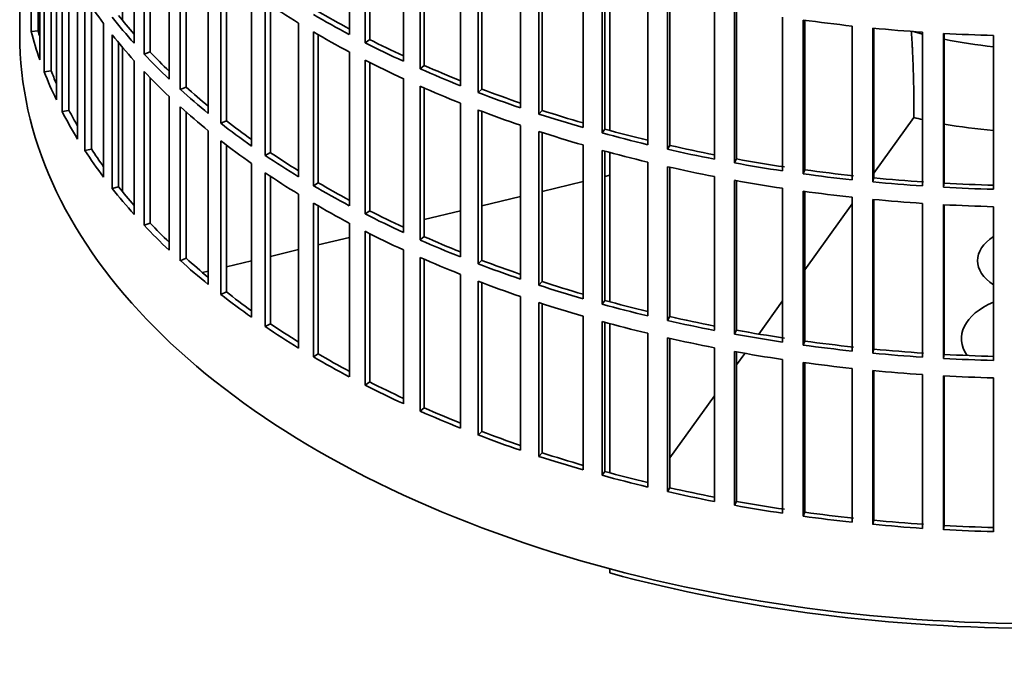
# Model space of a CAD drawing. Header units: millimetres. Extents: x 492 to 1367, y -1762 to 1549.
# Tile 2 of 29: x 1074 to 1213, y -1696 to -1607. Entities that reach past the tile are written whole.
import ezdxf

# ---------------------------------------------------------------- set-up
doc = ezdxf.new("R2010")
doc.units = ezdxf.units.MM
for name, color, linetype in [('VSI184-254_GIUNT', 7, 'Continuous'), ('VSI344-454_FILTR', 7, 'Continuous'), ('VSI344-454_SUPPO', 7, 'Continuous')]:
    doc.layers.add(name, color=color, linetype=linetype)

# ---------------------------------------------------------------- blocks, each defined once
blk = doc.blocks.new('SE4')
at = {"layer": 'VSI184-254_GIUNT', "color": 7, "linetype": 'Continuous', "lineweight": 35}
for start_param, end_param in [(4.245143, 4.281952), (4.365036, 4.547129)]:
    blk.add_ellipse((1217.73, -1587.83), major_axis=(39.5, 0), ratio=0.57735, start_param=start_param, end_param=end_param, dxfattribs=at)
at = {"layer": 'VSI344-454_FILTR', "color": 7, "linetype": 'Continuous', "lineweight": 35}
for p, q in [((1074.23, -1368.6), (1074.23, -1608.65)), ((1075.84, -1608.18), (1075.84, -1586.54)), ((1120.61, -1608.61), (1120.61, -1586.97)), ((1090.33, -1609.84), (1090.33, -1588.2)), ((1122.82, -1609.76), (1122.82, -1588.13)), ((1123.47, -1609.32), (1123.47, -1588.45)), ((1076.83, -1608.08), (1076.83, -1589.85)), ((1091.73, -1611.36), (1091.73, -1589.72)), ((1077.06, -1612.18), (1077.06, -1590.54)), ((1092.6, -1611.07), (1092.6, -1590.63)), ((1128.21, -1612.37), (1128.21, -1590.74)), ((1077.68, -1613.86), (1077.68, -1592.22)), ((1130.56, -1613.43), (1130.56, -1591.8)), ((1131.15, -1612.97), (1131.15, -1592.06)), ((1095.25, -1614.88), (1095.25, -1593.24)), ((1136.25, -1615.82), (1136.25, -1594.18)), ((1078.65, -1613.72), (1078.65, -1594.57)), ((1096.83, -1616.34), (1096.83, -1594.7)), ((1097.66, -1616.02), (1097.66, -1595.44)), ((1138.73, -1616.78), (1138.73, -1595.15)), ((1139.26, -1616.3), (1139.26, -1595.35)), ((1079.39, -1617.8), (1079.39, -1596.17)), ((1080.21, -1619.46), (1080.21, -1597.82)), ((1100.77, -1619.71), (1100.77, -1598.07)), ((1144.69, -1618.94), (1144.69, -1597.3)), ((1147.28, -1619.8), (1147.28, -1598.16)), ((1147.74, -1619.29), (1147.74, -1598.31)), ((1081.16, -1619.28), (1081.16, -1599.59)), ((1102.52, -1621.1), (1102.52, -1599.46)), ((1103.31, -1620.74), (1103.31, -1600.07)), ((1153.49, -1621.7), (1153.49, -1600.07)), ((1156.17, -1622.46), (1156.17, -1600.82)), ((1156.57, -1621.93), (1156.57, -1600.93)), ((1082.38, -1623.32), (1082.38, -1601.68)), ((1106.85, -1624.3), (1106.85, -1602.66)), ((1162.59, -1624.11), (1162.59, -1602.47)), ((1083.4, -1624.94), (1083.4, -1603.3)), ((1108.77, -1625.62), (1108.77, -1603.98)), ((1165.36, -1624.76), (1165.36, -1603.12)), ((1165.7, -1624.21), (1165.7, -1603.2)), ((1084.33, -1624.72), (1084.33, -1604.69)), ((1109.51, -1625.23), (1109.51, -1604.48)), ((1171.97, -1626.15), (1171.97, -1604.51)), ((1174.81, -1626.68), (1174.81, -1605.04)), ((1175.08, -1626.12), (1175.08, -1605.09)), ((1181.57, -1627.8), (1181.57, -1606.16)), ((1184.46, -1628.21), (1184.46, -1606.58)), ((1184.67, -1627.65), (1184.67, -1606.61)), ((1076.83, -1608.08), (1075.84, -1608.18)), ((1086.04, -1628.7), (1086.04, -1607.07)), ((1113.47, -1628.64), (1113.47, -1607)), ((1115.55, -1629.88), (1115.55, -1608.24)), ((1191.34, -1629.06), (1191.34, -1607.42)), ((1194.28, -1629.36), (1194.28, -1607.72)), ((1194.42, -1628.79), (1194.42, -1607.73)), ((1201.25, -1629.92), (1201.25, -1608.29)), ((1087.25, -1630.28), (1087.25, -1608.64)), ((1116.24, -1629.46), (1116.24, -1608.64)), ((1123.47, -1609.32), (1122.82, -1609.76)), ((1204.21, -1630.1), (1204.21, -1608.47)), ((1204.28, -1629.53), (1204.28, -1608.47)), ((1211.23, -1630.39), (1211.23, -1608.75)), ((1088.15, -1630.02), (1088.15, -1609.75)), ((1120.61, -1632.7), (1120.61, -1611.06)), ((1090.33, -1633.93), (1090.33, -1612.29)), ((1092.6, -1611.07), (1091.73, -1611.36)), ((1122.82, -1633.85), (1122.82, -1612.21)), ((1078.65, -1613.72), (1077.68, -1613.86)), ((1091.73, -1635.45), (1091.73, -1613.81)), ((1123.47, -1633.41), (1123.47, -1612.54)), ((1131.15, -1612.97), (1130.56, -1613.43)), ((1092.6, -1635.16), (1092.6, -1614.72)), ((1128.21, -1636.46), (1128.21, -1614.82)), ((1097.66, -1616.02), (1096.83, -1616.34)), ((1130.56, -1637.52), (1130.56, -1615.88)), ((1131.15, -1637.05), (1131.15, -1616.14)), ((1139.26, -1616.3), (1138.73, -1616.78)), ((1095.25, -1638.97), (1095.25, -1617.33)), ((1081.16, -1619.28), (1080.21, -1619.46)), ((1096.83, -1640.43), (1096.83, -1618.79)), ((1136.25, -1639.91), (1136.25, -1618.27)), ((1138.73, -1640.87), (1138.73, -1619.23)), ((1147.74, -1619.29), (1147.28, -1619.8)), ((1097.66, -1640.1), (1097.66, -1619.53)), ((1103.31, -1620.74), (1102.52, -1621.1)), ((1139.26, -1640.38), (1139.26, -1619.44)), ((1144.69, -1643.02), (1144.69, -1621.39)), ((1156.57, -1621.93), (1156.17, -1622.46)), ((1100.77, -1643.79), (1100.77, -1622.16)), ((1147.28, -1643.88), (1147.28, -1622.25)), ((1147.74, -1643.37), (1147.74, -1622.4)), ((1084.33, -1624.72), (1083.4, -1624.94)), ((1102.52, -1645.19), (1102.52, -1623.55)), ((1103.31, -1644.83), (1103.31, -1624.16)), ((1153.49, -1645.79), (1153.49, -1624.15)), ((1156.17, -1646.55), (1156.17, -1624.91)), ((1165.7, -1624.21), (1165.36, -1624.76)), ((1109.51, -1625.23), (1108.77, -1625.62)), ((1156.57, -1646.02), (1156.57, -1625.02)), ((1175.08, -1626.12), (1174.81, -1626.68)), ((1106.85, -1648.39), (1106.85, -1626.75)), ((1162.59, -1648.2), (1162.59, -1626.56)), ((1165.36, -1648.84), (1165.36, -1627.21)), ((1165.7, -1648.3), (1165.7, -1627.28)), ((1184.67, -1627.65), (1184.46, -1628.21)), ((1108.77, -1649.71), (1108.77, -1628.07)), ((1109.51, -1649.32), (1109.51, -1628.57)), ((1171.97, -1650.23), (1171.97, -1628.6)), ((1194.42, -1628.79), (1194.28, -1629.36)), ((1088.15, -1630.02), (1087.25, -1630.28)), ((1116.24, -1629.46), (1115.55, -1629.88)), ((1174.81, -1650.76), (1174.81, -1629.13)), ((1175.08, -1650.21), (1175.08, -1629.18)), ((1181.57, -1651.88), (1181.57, -1630.25)), ((1204.28, -1629.53), (1204.21, -1630.1)), ((1113.47, -1652.72), (1113.47, -1631.09)), ((1184.46, -1652.3), (1184.46, -1630.66)), ((1184.67, -1651.74), (1184.67, -1630.69)), ((1191.34, -1653.15), (1191.34, -1631.51)), ((1194.28, -1653.44), (1194.28, -1631.81)), ((1194.42, -1652.87), (1194.42, -1631.82)), ((1115.55, -1653.96), (1115.55, -1632.33)), ((1116.24, -1653.55), (1116.24, -1632.73)), ((1201.25, -1654.01), (1201.25, -1632.37)), ((1204.21, -1654.19), (1204.21, -1632.55)), ((1204.28, -1653.61), (1204.28, -1632.56)), ((1211.23, -1654.47), (1211.23, -1632.84)), ((1123.47, -1633.41), (1122.82, -1633.85)), ((1092.6, -1635.16), (1091.73, -1635.45)), ((1120.61, -1656.78), (1120.61, -1635.15)), ((1122.82, -1657.94), (1122.82, -1636.3)), ((1123.47, -1657.49), (1123.47, -1636.63)), ((1131.15, -1637.05), (1130.56, -1637.52)), ((1097.66, -1640.1), (1096.83, -1640.43)), ((1128.21, -1660.55), (1128.21, -1638.91)), ((1130.56, -1661.61), (1130.56, -1639.97)), ((1131.15, -1661.14), (1131.15, -1640.23)), ((1139.26, -1640.38), (1138.73, -1640.87)), ((1136.25, -1664), (1136.25, -1642.36)), ((1138.73, -1664.96), (1138.73, -1643.32)), ((1139.26, -1664.47), (1139.26, -1643.52)), ((1147.74, -1643.37), (1147.28, -1643.88)), ((1103.31, -1644.83), (1102.52, -1645.19)), ((1144.69, -1667.11), (1144.69, -1645.47)), ((1147.28, -1667.97), (1147.28, -1646.33)), ((1147.74, -1667.46), (1147.74, -1646.49)), ((1156.57, -1646.02), (1156.17, -1646.55)), ((1153.49, -1669.88), (1153.49, -1648.24)), ((1165.7, -1648.3), (1165.36, -1648.84)), ((1109.51, -1649.32), (1108.77, -1649.71)), ((1156.17, -1670.63), (1156.17, -1649)), ((1156.57, -1670.11), (1156.57, -1649.11)), ((1162.59, -1672.29), (1162.59, -1650.65)), ((1175.08, -1650.21), (1174.81, -1650.76)), ((1165.36, -1672.93), (1165.36, -1651.29)), ((1165.7, -1672.39), (1165.7, -1651.37)), ((1184.67, -1651.74), (1184.46, -1652.3)), ((1116.24, -1653.55), (1115.55, -1653.96)), ((1171.97, -1674.32), (1171.97, -1652.68)), ((1174.81, -1674.85), (1174.81, -1653.21)), ((1175.08, -1674.3), (1175.08, -1653.26)), ((1194.42, -1652.87), (1194.28, -1653.44)), ((1204.28, -1653.61), (1204.21, -1654.19)), ((1181.57, -1675.97), (1181.57, -1654.33)), ((1184.46, -1676.39), (1184.46, -1654.75)), ((1184.67, -1675.82), (1184.67, -1654.78)), ((1191.34, -1677.23), (1191.34, -1655.59)), ((1194.28, -1677.53), (1194.28, -1655.89)), ((1194.42, -1676.96), (1194.42, -1655.91)), ((1201.25, -1678.1), (1201.25, -1656.46)), ((1204.21, -1678.28), (1204.21, -1656.64)), ((1204.28, -1677.7), (1204.28, -1656.64)), ((1123.47, -1657.49), (1122.82, -1657.94)), ((1211.23, -1678.56), (1211.23, -1656.92)), ((1131.15, -1661.14), (1130.56, -1661.61)), ((1139.26, -1664.47), (1138.73, -1664.96)), ((1147.74, -1667.46), (1147.28, -1667.97)), ((1156.57, -1670.11), (1156.17, -1670.63)), ((1165.7, -1672.39), (1165.36, -1672.93)), ((1175.08, -1674.3), (1174.81, -1674.85)), ((1184.67, -1675.82), (1184.46, -1676.39)), ((1194.42, -1676.96), (1194.28, -1677.53)), ((1204.28, -1677.7), (1204.21, -1678.28))]:
    blk.add_line(p, q, dxfattribs=at)
for centre, major_axis, start_param, end_param in [((1217.73, -1574.16), (-143.5, 0), 0.359458, 0.408487), ((1217.73, -1550.07), (-143.5, 0), 0.708524, 0.757553), ((1217.73, -1547.62), (-142.5, 0), 0.778165, 0.820895), ((1217.73, -1571.71), (-143.5, 0), 0.429271, 0.4783), ((1217.73, -1571.71), (-142.5, 0), 0.429099, 0.464583), ((1217.73, -1547.62), (-143.5, 0), 0.778337, 0.827366), ((1217.73, -1525.98), (-143.5, 0), 1.336842, 1.385871), ((1217.73, -1595.79), (-143.5, 0), 0.150018, 0.199048), ((1217.73, -1595.79), (-142.5, 0), 0.149846, 0.160582), ((1217.73, -1550.07), (-143.5, 0), 0.778337, 0.827366), ((1217.73, -1525.98), (-143.5, 0), 1.406655, 1.455685), ((1217.73, -1608.65), (143.5, 0), 3.141593, 5.158357), ((1217.73, -1574.16), (-143.5, 0), 0.429271, 0.4783), ((1217.73, -1547.62), (-142.5, 0), 0.847978, 0.891566), ((1217.73, -1525.98), (-143.5, 0), 1.476469, 1.525498), ((1217.73, -1547.62), (-143.5, 0), 0.84815, 0.897179), ((1217.73, -1571.71), (-143.5, 0), 0.499084, 0.548113), ((1217.73, -1571.71), (-142.5, 0), 0.498912, 0.536508), ((1217.73, -1550.07), (-143.5, 0), 0.84815, 0.897179), ((1217.73, -1595.79), (-142.5, 0), 0.219659, 0.242088), ((1217.73, -1574.16), (-143.5, 0), 0.499084, 0.548113), ((1217.73, -1547.62), (-143.5, 0), 0.917963, 0.966992), ((1217.73, -1547.62), (-142.5, 0), 0.917791, 0.962144), ((1217.73, -1595.79), (-143.5, 0), 0.219831, 0.268861), ((1217.73, -1571.71), (-143.5, 0), 0.568897, 0.617927), ((1217.73, -1571.71), (-142.5, 0), 0.568725, 0.607984), ((1217.73, -1550.07), (-143.5, 0), 0.917963, 0.966992), ((1217.73, -1547.62), (-142.5, 0), 0.987604, 1.032651), ((1217.73, -1547.62), (-143.5, 0), 0.987776, 1.036806), ((1217.73, -1595.79), (-142.5, 0), 0.289473, 0.318152), ((1217.73, -1574.16), (-143.5, 0), 0.568897, 0.617927), ((1217.73, -1550.07), (-143.5, 0), 0.987776, 1.036806), ((1217.73, -1547.62), (-142.5, 0), 1.057417, 1.103102), ((1217.73, -1595.79), (-143.5, 0), 0.289645, 0.338674), ((1217.73, -1571.71), (-142.5, 0), 0.638538, 0.679153), ((1217.73, -1547.62), (-143.5, 0), 1.057589, 1.106619), ((1217.73, -1571.71), (-143.5, 0), 0.63871, 0.68774), ((1217.73, -1547.62), (-142.5, 0), 1.127231, 1.17351), ((1217.73, -1550.07), (-143.5, 0), 1.057589, 1.106619), ((1217.73, -1547.62), (-143.5, 0), 1.127403, 1.176432), ((1217.73, -1595.79), (-142.5, 0), 0.359286, 0.391958), ((1217.73, -1574.16), (-143.5, 0), 0.63871, 0.68774), ((1217.73, -1550.07), (-143.5, 0), 1.127403, 1.176432), ((1217.73, -1547.62), (-143.5, 0), 1.197216, 1.246245), ((1217.73, -1547.62), (-142.5, 0), 1.197044, 1.243883), ((1217.73, -1595.79), (-143.5, 0), 0.359458, 0.408487), ((1217.73, -1571.71), (-143.5, 0), 0.708524, 0.757553), ((1217.73, -1571.71), (-142.5, 0), 0.708352, 0.750104), ((1217.73, -1547.62), (-142.5, 0), 1.266857, 1.31623), ((1217.73, -1550.07), (-143.5, 0), 1.197216, 1.246245), ((1217.73, -1547.62), (-143.5, 0), 1.267029, 1.316058), ((1217.73, -1547.62), (-142.5, 0), 1.33667, 1.386044), ((1217.73, -1574.16), (-143.5, 0), 0.708524, 0.757553), ((1217.73, -1547.62), (-143.5, 0), 1.336842, 1.385871), ((1217.73, -1547.62), (-142.5, 0), 1.406483, 1.455857), ((1217.73, -1595.79), (-143.5, 0), 0.429271, 0.4783), ((1217.73, -1595.79), (-142.5, 0), 0.429099, 0.464583), ((1217.73, -1571.71), (-143.5, 0), 0.778337, 0.827366), ((1217.73, -1571.71), (-142.5, 0), 0.778165, 0.820895), ((1217.73, -1550.07), (-143.5, 0), 1.267029, 1.316058), ((1217.73, -1547.62), (-143.5, 0), 1.406655, 1.455685), ((1217.73, -1547.62), (-143.5, 0), 1.476469, 1.525498), ((1217.73, -1547.62), (-142.5, 0), 1.476296, 1.52567), ((1217.73, -1550.07), (-143.5, 0), 1.336842, 1.385871), ((1217.73, -1550.07), (-143.5, 0), 1.406655, 1.455685), ((1217.73, -1574.16), (-143.5, 0), 0.778337, 0.827366), ((1217.73, -1550.07), (-143.5, 0), 1.476469, 1.525498), ((1217.73, -1571.71), (-143.5, 0), 0.84815, 0.897179), ((1217.73, -1571.71), (-142.5, 0), 0.847978, 0.891566), ((1217.73, -1595.79), (-143.5, 0), 0.499084, 0.548113), ((1217.73, -1595.79), (-142.5, 0), 0.498912, 0.536508), ((1217.73, -1574.16), (-143.5, 0), 0.84815, 0.897179), ((1217.73, -1571.71), (-142.5, 0), 0.917791, 0.962144), ((1217.73, -1571.71), (-143.5, 0), 0.917963, 0.966992), ((1217.73, -1595.79), (-142.5, 0), 0.568725, 0.607984), ((1217.73, -1574.16), (-143.5, 0), 0.917963, 0.966992), ((1217.73, -1595.79), (-143.5, 0), 0.568897, 0.617927), ((1217.73, -1571.71), (-143.5, 0), 0.987776, 1.036806), ((1217.73, -1571.71), (-142.5, 0), 0.987604, 1.032651), ((1217.73, -1574.16), (-143.5, 0), 0.987776, 1.036806), ((1217.73, -1571.71), (-143.5, 0), 1.057589, 1.106619), ((1217.73, -1571.71), (-142.5, 0), 1.057417, 1.103102), ((1217.73, -1595.79), (-143.5, 0), 0.63871, 0.68774), ((1217.73, -1595.79), (-142.5, 0), 0.638538, 0.679153), ((1217.73, -1574.16), (-143.5, 0), 1.057589, 1.106619), ((1217.73, -1571.71), (-143.5, 0), 1.127403, 1.176432), ((1217.73, -1571.71), (-142.5, 0), 1.127231, 1.17351), ((1217.73, -1571.71), (-142.5, 0), 1.197044, 1.243883), ((1217.73, -1595.79), (-143.5, 0), 0.708524, 0.757553), ((1217.73, -1595.79), (-142.5, 0), 0.708352, 0.750104), ((1217.73, -1574.16), (-143.5, 0), 1.127403, 1.176432), ((1217.73, -1571.71), (-143.5, 0), 1.197216, 1.246245), ((1217.73, -1571.71), (-143.5, 0), 1.267029, 1.316058), ((1217.73, -1571.71), (-142.5, 0), 1.266857, 1.31623), ((1217.73, -1574.16), (-143.5, 0), 1.197216, 1.246245), ((1217.73, -1571.71), (-143.5, 0), 1.336842, 1.385871), ((1217.73, -1571.71), (-142.5, 0), 1.33667, 1.386044), ((1217.73, -1595.79), (-143.5, 0), 0.778337, 0.827366), ((1217.73, -1595.79), (-142.5, 0), 0.778165, 0.820895), ((1217.73, -1574.16), (-143.5, 0), 1.267029, 1.316058), ((1217.73, -1571.71), (-143.5, 0), 1.406655, 1.455685), ((1217.73, -1571.71), (-142.5, 0), 1.406483, 1.455857), ((1217.73, -1571.71), (-142.5, 0), 1.476296, 1.52567), ((1217.73, -1574.16), (-143.5, 0), 1.336842, 1.385871), ((1217.73, -1571.71), (-143.5, 0), 1.476469, 1.525498), ((1217.73, -1574.16), (-143.5, 0), 1.406655, 1.455685), ((1217.73, -1574.16), (-143.5, 0), 1.476469, 1.525498), ((1217.73, -1595.79), (-143.5, 0), 0.84815, 0.897179), ((1217.73, -1595.79), (-142.5, 0), 0.847978, 0.891566), ((1217.73, -1595.79), (-143.5, 0), 0.917963, 0.966992), ((1217.73, -1595.79), (-142.5, 0), 0.917791, 0.962144), ((1217.73, -1595.79), (-143.5, 0), 0.987776, 1.036806), ((1217.73, -1595.79), (-142.5, 0), 0.987604, 1.032651), ((1217.73, -1595.79), (-142.5, 0), 1.057417, 1.103102), ((1217.73, -1595.79), (-143.5, 0), 1.057589, 1.106619), ((1217.73, -1595.79), (-143.5, 0), 1.127403, 1.176432), ((1217.73, -1595.79), (-142.5, 0), 1.127231, 1.17351), ((1217.73, -1595.79), (-143.5, 0), 1.197216, 1.246245), ((1217.73, -1595.79), (-142.5, 0), 1.197044, 1.243883), ((1217.73, -1595.79), (-142.5, 0), 1.266857, 1.31623), ((1217.73, -1595.79), (-143.5, 0), 1.267029, 1.316058), ((1217.73, -1595.79), (-142.5, 0), 1.33667, 1.386044), ((1217.73, -1595.79), (-143.5, 0), 1.336842, 1.385871), ((1217.73, -1595.79), (-143.5, 0), 1.406655, 1.455685), ((1217.73, -1595.79), (-142.5, 0), 1.406483, 1.455857), ((1217.73, -1595.79), (-143.5, 0), 1.476469, 1.525498), ((1217.73, -1595.79), (-142.5, 0), 1.476296, 1.52567)]:
    blk.add_ellipse(centre, major_axis=major_axis, ratio=0.57735, start_param=start_param, end_param=end_param, dxfattribs=at)
at = {"layer": 'VSI344-454_SUPPO', "color": 7, "linetype": 'Continuous', "lineweight": 35}
for p, q in [((1088.7, -1606.63), (1088.7, -1586.33)), ((1157.25, -1622.12), (1157.25, -1601.12)), ((1088.7, -1630.71), (1088.7, -1610.42)), ((1194.42, -1628.14), (1200.05, -1620.3)), ((1200.05, -1620.1), (1200.05, -1620.3)), ((1157.25, -1646.2), (1157.25, -1625.2)), ((1156.57, -1628.57), (1157.25, -1628.41)), ((1147.74, -1630.68), (1153.49, -1629.3)), ((1139.26, -1632.71), (1144.69, -1631.41)), ((1184.67, -1641.73), (1191.34, -1632.43)), ((1131.15, -1634.65), (1136.25, -1633.43)), ((1116.24, -1638.21), (1120.61, -1637.17)), ((1109.51, -1639.82), (1113.47, -1638.87)), ((1103.31, -1641.31), (1106.85, -1640.46)), ((1099.95, -1642.11), (1100.77, -1641.91)), ((1178.2, -1650.75), (1181.57, -1646.06)), ((1157.25, -1670.29), (1157.25, -1649.29)), ((1175.08, -1655.1), (1176.25, -1653.47)), ((1165.7, -1668.17), (1171.97, -1659.43)), ((1157.25, -1684.37), (1157.25, -1683.79))]:
    blk.add_line(p, q, dxfattribs=at)
for centre, major_axis, start_param, end_param in [((1217.73, -1596.41), (45, 0), 4.308579, 4.337394), ((1217.73, -1596.41), (45, 0), 4.408949, 4.56748), ((1217.73, -1640.43), (8.75, 0), 2.407803, 3.875383), ((1217.73, -1651.4), (-11, 0), -0.938824, 0.382349), ((1217.73, -1609.88), (-142.5, 0), 1.132467, 2.009125)]:
    blk.add_ellipse(centre, major_axis=major_axis, ratio=0.57735, start_param=start_param, end_param=end_param, dxfattribs=at)
blk.add_open_spline([(1200.05, -1620.1), (1200.05, -1613.8), (1199.68, -1608.09)], degree=2, dxfattribs=at)

msp = doc.modelspace()

# ---------------------------------------------------------------- block references
msp.add_blockref('SE4', (0, 0))

doc.saveas('drawing.dxf')
